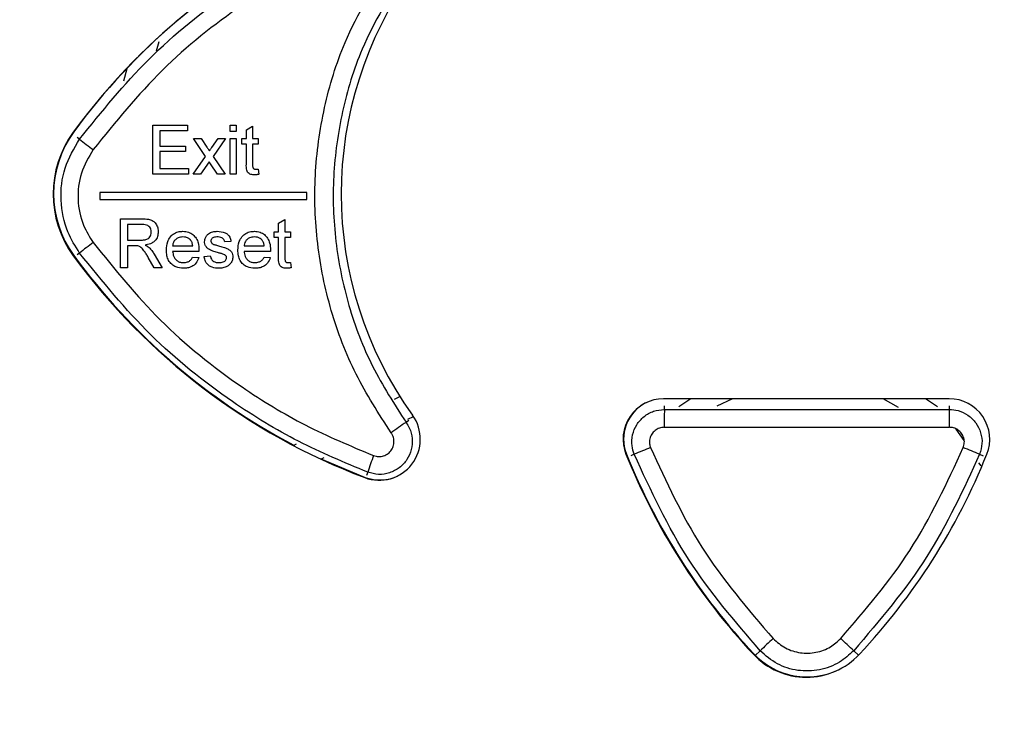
# Paper-space layout 'Sheet2' of a CAD drawing. Header units: millimetres. Extents: x -8 to 412, y -20 to 277.
# Tile 10 of 40: x 76.94 to 85.21, y 157.36 to 163.37. Entities that reach past the tile are written whole.
import ezdxf

# ---------------------------------------------------------------- set-up
doc = ezdxf.new("R2010")
doc.units = ezdxf.units.MM
doc.header["$PDSIZE"] = -1
doc.styles.add('SLDTEXTSTYLE1', font='TXT', dxfattribs={"width": 0.75})
doc.dimstyles.new('SLDDIMSTYLE1', dxfattribs={"dimtxt": 2.5, "dimasz": 3, "dimexe": 0, "dimexo": 0.0625, "dimtad": 1, "dimdec": 1, "dimlfac": 5, "dimrnd": 1e-09, "dimzin": 4, "dimdsep": 46, "dimtxsty": 'SLDTEXTSTYLE1', "dimblk1": 'CLOSED', "dimblk2": 'CLOSED', "dimsah": 1, "dimcen": 0.09, "dimadec": 0, "dimazin": 1, "dimtfac": 1, "dimtofl": 0, "dimtmove": 0, "dimatfit": 3, "dimldrblk": 'CLOSED', "dimfxl": 1, "dimfrac": 2, "dimtolj": 1, "dimtzin": 12, "dimarcsym": 0})

# ---------------------------------------------------------------- blocks, each defined once
blk = doc.blocks.new('_Closed')
at = {"color": 0, "linetype": 'ByBlock', "lineweight": -2}
for p, q in [((-1, 0.166667), (0, 0)), ((-1, 0.166667), (-1, -0.166667)), ((0, 0), (-1, -0.166667)), ((0, 0), (-1, 0))]:
    blk.add_line(p, q, dxfattribs=at)
blk = doc.blocks.new('_D_26')
at = {"color": 0, "linetype": 'Continuous', "lineweight": -2}
for p, q in [((73.7695, 236.7379), (45.9028, 236.7379)), ((45.9028, 233.7379), (45.9028, 47.3379)), ((85.1498, 44.3379), (45.9028, 44.3379))]:
    blk.add_line(p, q, dxfattribs=at)
at = {"layer": 'Defpoints', "color": 0}
for p in [(73.832, 236.7379), (45.9028, 44.3379), (85.2123, 44.3379)]:
    blk.add_point(p, dxfattribs=at)
at = {"color": 0, "lineweight": -2, "xscale": 3, "yscale": 3, "zscale": 3}
for p, rotation in [((45.9028, 236.7379), 90), ((45.9028, 44.3379), 270)]:
    blk.add_blockref('_Closed', p, dxfattribs=dict(at, rotation=rotation))
at = {"color": 0, "lineweight": 18, "insert": (42.7778, 140.5379), "char_height": 2.5, "attachment_point": 2, "rotation": 90, "style": 'SLDTEXTSTYLE1'}
blk.add_mtext('\\A1;962.0', dxfattribs=at)

psp = doc.layouts.new('Sheet2')

# ---------------------------------------------------------------- linework, layer by layer
at = {"color": 7, "linetype": 'Continuous', "lineweight": 25}
for p, q in [((78.1095, 163.1863), (78.0879, 163.1074)), ((78.1095, 163.1863), (78.0879, 163.1075)), ((77.8405, 162.9582), (77.812, 162.8541)), ((78.0599, 162.4842), (78.3497, 162.4842)), ((78.0599, 162.0733), (78.0599, 162.4842)), ((78.3497, 162.4842), (78.3497, 162.4368)), ((78.7079, 162.4842), (78.7606, 162.4842)), ((78.7079, 162.4315), (78.7079, 162.4842)), ((78.7606, 162.4842), (78.7606, 162.4315)), ((78.8449, 162.4467), (78.8976, 162.4767)), ((78.8976, 162.4767), (78.8976, 162.3736)), ((78.1179, 162.4368), (78.1179, 162.3104)), ((78.3497, 162.4368), (78.1179, 162.4368)), ((78.4023, 162.3736), (78.4655, 162.3736)), ((78.5024, 162.2234), (78.4023, 162.3736)), ((78.4655, 162.3736), (78.5141, 162.3007)), ((78.555, 162.2984), (78.6078, 162.3736)), ((78.6709, 162.3736), (78.5656, 162.2235)), ((78.6078, 162.3736), (78.6709, 162.3736)), ((78.7606, 162.4315), (78.7079, 162.4315)), ((78.7079, 162.3736), (78.7606, 162.3736)), ((78.7079, 162.0733), (78.7079, 162.3736)), ((78.7606, 162.3736), (78.7606, 162.0733)), ((78.808, 162.3736), (78.8449, 162.3736)), ((78.808, 162.3262), (78.808, 162.3736)), ((78.8449, 162.3736), (78.8449, 162.4467)), ((78.8976, 162.3736), (78.945, 162.3736)), ((78.945, 162.3736), (78.945, 162.3262)), ((78.1179, 162.3104), (78.3339, 162.3104)), ((78.3339, 162.3104), (78.3339, 162.263)), ((78.8449, 162.3262), (78.808, 162.3262)), ((78.8449, 162.1577), (78.8449, 162.3262)), ((78.8976, 162.3262), (78.8976, 162.1558)), ((78.945, 162.3262), (78.8976, 162.3262)), ((78.1179, 162.263), (78.1179, 162.1207)), ((78.3339, 162.263), (78.1179, 162.263)), ((78.3971, 162.0733), (78.5024, 162.2234)), ((78.5656, 162.2235), (78.6658, 162.0733)), ((78.1179, 162.1207), (78.3602, 162.1207)), ((78.3602, 162.1207), (78.3602, 162.0733)), ((78.5331, 162.1773), (78.4602, 162.0733)), ((78.5442, 162.161), (78.5331, 162.1773)), ((78.6026, 162.0733), (78.5442, 162.161)), ((78.3602, 162.0733), (78.0599, 162.0733)), ((78.4602, 162.0733), (78.3971, 162.0733)), ((78.6658, 162.0733), (78.6026, 162.0733)), ((78.7606, 162.0733), (78.7079, 162.0733)), ((78.945, 162.1168), (78.9503, 162.0726)), ((79.354, 161.9198), (77.614, 161.9198)), ((77.614, 161.9198), (77.614, 161.8598)), ((79.354, 161.8598), (79.354, 161.9198)), ((77.614, 161.8598), (79.354, 161.8598)), ((77.7886, 161.6994), (77.9669, 161.6994)), ((77.7886, 161.2885), (77.7886, 161.6994)), ((77.969, 161.652), (77.8465, 161.652)), ((77.8465, 161.652), (77.8465, 161.5203)), ((79.1162, 161.6619), (79.1689, 161.6918)), ((79.1162, 161.5888), (79.1162, 161.6619)), ((79.1689, 161.6918), (79.1689, 161.5888)), ((79.0793, 161.5888), (79.1162, 161.5888)), ((79.0793, 161.5413), (79.0793, 161.5888)), ((79.1162, 161.5413), (79.0793, 161.5413)), ((79.1162, 161.3728), (79.1162, 161.5413)), ((79.1689, 161.5888), (79.2163, 161.5888)), ((79.1689, 161.5413), (79.1689, 161.3709)), ((79.2163, 161.5413), (79.1689, 161.5413)), ((79.2163, 161.5888), (79.2163, 161.5413)), ((77.8465, 161.5203), (77.9566, 161.5203)), ((77.9059, 161.4729), (77.8465, 161.4729)), ((77.8465, 161.4729), (77.8465, 161.2885)), ((78.2259, 161.4729), (78.3944, 161.4729)), ((78.7158, 161.5097), (78.6631, 161.5045)), ((78.8264, 161.4729), (78.995, 161.4729)), ((78.0709, 161.4019), (78.1384, 161.2885)), ((78.4469, 161.4254), (78.2259, 161.4254)), ((78.3939, 161.378), (78.4455, 161.3728)), ((78.4893, 161.3833), (78.542, 161.3886)), ((79.0475, 161.4254), (78.8264, 161.4254)), ((78.9945, 161.378), (79.0461, 161.3728)), ((78.0719, 161.2885), (78.0207, 161.3752)), ((79.2163, 161.3319), (79.2216, 161.2877)), ((77.8465, 161.2885), (77.7886, 161.2885)), ((78.1384, 161.2885), (78.0719, 161.2885)), ((80.0902, 160.1852), (80.1354, 160.2059)), ((84.7497, 160.1876), (82.3497, 160.1876)), ((82.5802, 160.1876), (82.4784, 160.1189)), ((82.9279, 160.1876), (82.7976, 160.1253)), ((82.9279, 160.1876), (82.7978, 160.1254)), ((84.3234, 160.1127), (84.1936, 160.1876)), ((84.3232, 160.1128), (84.1936, 160.1876)), ((84.6512, 160.1189), (84.5494, 160.1876)), ((80.2027, 160.0167), (80.249, 160.038)), ((84.8742, 159.8357), (84.8091, 159.9322)), ((79.2397, 159.795), (79.2674, 159.8077)), ((79.4705, 159.6808), (79.4984, 159.6936)), ((85.0176, 159.6232), (84.9991, 159.6506))]:
    psp.add_line(p, q, dxfattribs=at)
at = {"color": 8, "linetype": 'Continuous', "lineweight": 25}
for p, q in [((77.4444, 162.3685), (77.425, 162.3827)), ((77.4444, 161.411), (77.425, 161.3968)), ((82.357, 160.0975), (82.357, 160.1285)), ((84.751, 160.0975), (84.751, 160.1285)), ((80.1869, 159.9895), (80.2102, 160.0063)), ((82.1032, 159.721), (82.0746, 159.7094)), ((85.0048, 159.721), (85.0334, 159.7094)), ((79.8651, 159.5701), (79.855, 159.5434)), ((83.1611, 158.0709), (83.1199, 158.0322)), ((83.9469, 158.0709), (83.9869, 158.0332))]:
    psp.add_line(p, q, dxfattribs=at)
at = {"color": 7, "linetype": 'Continuous', "lineweight": 25, "flags": 128}
psp.add_lwpolyline([(79.475, 159.6829), (79.4846, 159.6784), (79.8441, 159.5274)], dxfattribs=at)
at = {"color": 7, "linetype": 'Continuous', "lineweight": 25}
for centre, radius, start, end in [((81.7499, 159.2391), 5.4, 110.71547, 143.81616), ((81.7542, 159.2413), 5.4, 116.79134, 143.81616), ((82.8217, 161.9076), 3.18, 144.23556, 215.76444), ((78.1017, 161.9076), 0.88, 143.81616, 216.18384), ((78.106, 161.9098), 0.88, 143.81616, 216.18384), ((78.4221, 163.516), 1.5074, 229.56883, 235.05783), ((78.4221, 160.2636), 1.5074, 124.94217, 130.43117), ((81.7499, 164.5761), 5.4, 216.18384, 249.28453), ((81.7542, 164.5783), 5.4, 216.18384, 242.30198), ((82.3497, 159.8476), 0.34, 90, 201.88648), ((82.354, 159.8498), 0.34, 117.03336, 201.88648), ((84.7497, 159.8476), 0.34, 338.11352, 90), ((87.0149, 159.9804), 4.6594, 178.55948, 180.40163), ((80.0931, 159.9804), 4.6594, 359.59837, 1.44052), ((79.9617, 159.8476), 0.3447, 249.28453, 35.76444), ((81.7326, 157.6392), 2.813, 123.33274, 126.44994), ((87.0493, 161.736), 5.4, 201.88648, 223.13816), ((86.41, 149.4004), 11.1831, 111.89028, 112.65068), ((80.698, 149.4004), 11.1831, 67.34932, 68.10972), ((81.4196, 159.1051), 1.6225, 158.10353, 163.34519), ((87.045, 161.7338), 5.4, 201.88648, 223.13816), ((80.0544, 161.7338), 5.4, 316.86184, 338.11352), ((79.966, 159.8498), 0.3447, 249.28453, 296.36631), ((102.8532, 137.3117), 28.6134, 133.18938, 133.48886), ((64.2548, 137.3117), 28.6134, 46.51114, 46.81062), ((83.5497, 158.4586), 0.61, 223.13816, 316.86184), ((83.554, 158.4608), 0.61, 223.13816, 296.41436)]:
    psp.add_arc(centre, radius, start, end, dxfattribs=at)
for centre, major_axis, ratio in [((83.554, 167.0261), (132.2099, 0), 0.052408), ((83.554, 166.8763), (132.3599, 0), 0.052348)]:
    psp.add_ellipse(centre, major_axis=major_axis, ratio=ratio, start_param=4.703335, end_param=4.721443, dxfattribs=at)
for points, knots in [([(77.4444, 162.3685), (77.6304, 162.5988), (78.0077, 163.0662), (78.6453, 163.5773), (79.2706, 163.961), (79.666, 164.1262), (79.8651, 164.2094)], [0, 0, 0, 0, 0.287522, 0.583388, 0.790182, 1, 1, 1, 1]), ([(79.9141, 164.0693), (79.7231, 163.9897), (79.3384, 163.8294), (78.7368, 163.4614), (78.113, 162.9644), (77.7452, 162.5104), (77.5587, 162.2803)], [0, 0, 0, 0, 0.2068314, 0.4166825, 0.704173, 1, 1, 1, 1]), ([(80.0613, 159.9019), (79.9573, 160.0629), (79.7491, 160.3848), (79.5439, 160.925), (79.4282, 161.4889), (79.4081, 162.0655), (79.4884, 162.6354), (79.6769, 163.2611), (79.92, 163.6509), (80.0613, 163.8776)], [0, 0, 0, 0, 0.135325, 0.270649, 0.405946, 0.541243, 0.676543, 0.811843, 1, 1, 1, 1]), ([(80.1869, 163.7901), (80.0519, 163.5733), (79.8198, 163.2006), (79.6398, 162.6025), (79.5631, 162.0577), (79.5823, 161.5066), (79.6928, 160.9675), (79.8887, 160.4511), (80.0875, 160.1434), (80.1869, 159.9895)], [0, 0, 0, 0, 0.188134, 0.323443, 0.458752, 0.594063, 0.729374, 0.864687, 1, 1, 1, 1]), ([(77.4444, 161.411), (77.4084, 161.4689), (77.324, 161.6042), (77.275, 161.8543), (77.3046, 162.1318), (77.3978, 162.2896), (77.4444, 162.3685)], [0, 0, 0, 0, 0.199535, 0.466267, 0.73314, 1, 1, 1, 1]), ([(78.5141, 162.3007), (78.5158, 162.2981), (78.5201, 162.2916), (78.5272, 162.2814), (78.5323, 162.2736), (78.5349, 162.2697)], [0, 0, 0, 0, 0.249991, 0.624995, 1, 1, 1, 1]), ([(78.5349, 162.2697), (78.5382, 162.2745), (78.5433, 162.2817), (78.55, 162.2912), (78.5534, 162.296), (78.555, 162.2984)], [0, 0, 0, 0, 0.5, 0.75, 1, 1, 1, 1]), ([(77.5587, 162.2803), (77.5206, 162.2159), (77.4445, 162.0872), (77.4203, 161.8609), (77.4603, 161.6568), (77.5292, 161.5465), (77.5587, 161.4993)], [0, 0, 0, 0, 0.266888, 0.533727, 0.800435, 1, 1, 1, 1]), ([(78.9131, 162.068), (78.9032, 162.0684), (78.8871, 162.0691), (78.8669, 162.0783), (78.8539, 162.0909), (78.8439, 162.1181), (78.8445, 162.1407), (78.8449, 162.1577)], [0, 0, 0, 0, 0.223353, 0.358614, 0.494472, 0.620505, 1, 1, 1, 1]), ([(78.8976, 162.1558), (78.8977, 162.151), (78.8979, 162.1421), (78.8985, 162.1308), (78.9028, 162.1233), (78.9078, 162.1186), (78.9153, 162.1158), (78.921, 162.1156), (78.9243, 162.1154)], [0, 0, 0, 0, 0.255451, 0.469253, 0.585882, 0.701795, 0.825265, 1, 1, 1, 1]), ([(78.9503, 162.0726), (78.9472, 162.0719), (78.9411, 162.0707), (78.9287, 162.0687), (78.9194, 162.0683), (78.9131, 162.068)], [0, 0, 0, 0, 0.250212, 0.500496, 1, 1, 1, 1]), ([(78.9243, 162.1154), (78.926, 162.1155), (78.9295, 162.1155), (78.9347, 162.1158), (78.9398, 162.1162), (78.9433, 162.1166), (78.945, 162.1168)], [0, 0, 0, 0, 0.249918, 0.4998555, 0.7498893, 1, 1, 1, 1]), ([(77.9669, 161.6994), (77.986, 161.6989), (78.0157, 161.6982), (78.0552, 161.6865), (78.0816, 161.6638), (78.0991, 161.6321), (78.1042, 161.6053), (78.1046, 161.5908), (78.1047, 161.5886)], [0, 0, 0, 0, 0.282742, 0.440881, 0.600617, 0.784956, 0.96772, 1, 1, 1, 1]), ([(78.0467, 161.5874), (78.0461, 161.5954), (78.0448, 161.6103), (78.0337, 161.6292), (78.0175, 161.6434), (77.9947, 161.6509), (77.978, 161.6516), (77.969, 161.652)], [0, 0, 0, 0, 0.209813, 0.385301, 0.560881, 0.76573, 1, 1, 1, 1]), ([(77.9566, 161.5203), (77.9676, 161.5206), (77.987, 161.521), (78.0123, 161.5273), (78.0296, 161.5395), (78.0404, 161.5557), (78.046, 161.5722), (78.0465, 161.5832), (78.0467, 161.5874)], [0, 0, 0, 0, 0.25762, 0.454783, 0.599043, 0.743162, 0.90207, 1, 1, 1, 1]), ([(78.1047, 161.5886), (78.1035, 161.5753), (78.1013, 161.5485), (78.0804, 161.5149), (78.0468, 161.49), (78.0169, 161.4816), (77.9982, 161.4785), (77.9957, 161.4781)], [0, 0, 0, 0, 0.2319658, 0.4664257, 0.6663956, 0.9552787, 1, 1, 1, 1]), ([(78.1732, 161.4361), (78.1748, 161.4604), (78.1773, 161.5), (78.2047, 161.5485), (78.2391, 161.5781), (78.2772, 161.5924), (78.3017, 161.5936), (78.312, 161.594)], [0, 0, 0, 0, 0.3050035, 0.4966097, 0.6885562, 0.8704267, 1, 1, 1, 1]), ([(78.3117, 161.5466), (78.2981, 161.5453), (78.2751, 161.5431), (78.2479, 161.5246), (78.2317, 161.5028), (78.227, 161.4841), (78.226, 161.4745), (78.2259, 161.4729)], [0, 0, 0, 0, 0.323748, 0.545523, 0.768018, 0.961328, 1, 1, 1, 1]), ([(78.3751, 161.5214), (78.3708, 161.5254), (78.3598, 161.5355), (78.3376, 161.545), (78.3201, 161.5461), (78.3117, 161.5466)], [0, 0, 0, 0, 0.25004, 0.639889, 1, 1, 1, 1]), ([(78.312, 161.594), (78.3284, 161.5927), (78.3586, 161.5903), (78.3973, 161.5676), (78.4255, 161.5362), (78.4442, 161.4918), (78.446, 161.4582), (78.4471, 161.4389)], [0, 0, 0, 0, 0.210848, 0.388825, 0.56643, 0.751061, 1, 1, 1, 1]), ([(78.4945, 161.5069), (78.4949, 161.5132), (78.4959, 161.5285), (78.5056, 161.5513), (78.5185, 161.5659), (78.5266, 161.5722), (78.5275, 161.573)], [0, 0, 0, 0, 0.247437, 0.596739, 0.951756, 1, 1, 1, 1]), ([(78.5275, 161.573), (78.5331, 161.5764), (78.5441, 161.5834), (78.5689, 161.5916), (78.5882, 161.5931), (78.6011, 161.594)], [0, 0, 0, 0, 0.2519191, 0.5035301, 1, 1, 1, 1]), ([(78.6049, 161.5466), (78.593, 161.5463), (78.5766, 161.5458), (78.5586, 161.5357), (78.5508, 161.527), (78.5476, 161.5185), (78.5473, 161.514), (78.5472, 161.5123)], [0, 0, 0, 0, 0.4711464, 0.6444254, 0.8177399, 0.9303833, 1, 1, 1, 1]), ([(78.6011, 161.594), (78.6235, 161.5922), (78.6549, 161.5896), (78.69, 161.5688), (78.7088, 161.5436), (78.7132, 161.5222), (78.7158, 161.5097)], [0, 0, 0, 0, 0.420194, 0.589396, 0.76025, 1, 1, 1, 1]), ([(78.6631, 161.5045), (78.6613, 161.5116), (78.6582, 161.5237), (78.6456, 161.5365), (78.6294, 161.5447), (78.6151, 161.5464), (78.6061, 161.5466), (78.6049, 161.5466)], [0, 0, 0, 0, 0.2737904, 0.4659932, 0.6579482, 0.9555634, 1, 1, 1, 1]), ([(78.7738, 161.4361), (78.7754, 161.4604), (78.7779, 161.5), (78.8053, 161.5485), (78.8397, 161.5781), (78.8777, 161.5924), (78.9023, 161.5936), (78.9126, 161.594)], [0, 0, 0, 0, 0.305026, 0.496641, 0.688597, 0.870459, 1, 1, 1, 1]), ([(78.9123, 161.5466), (78.8987, 161.5453), (78.8757, 161.5431), (78.8485, 161.5246), (78.8323, 161.5028), (78.8276, 161.4841), (78.8266, 161.4745), (78.8264, 161.4729)], [0, 0, 0, 0, 0.323783, 0.545556, 0.768051, 0.961361, 1, 1, 1, 1]), ([(78.9757, 161.5214), (78.9714, 161.5254), (78.9604, 161.5355), (78.9382, 161.545), (78.9207, 161.5461), (78.9123, 161.5466)], [0, 0, 0, 0, 0.2500749, 0.6398755, 1, 1, 1, 1]), ([(78.9126, 161.594), (78.9289, 161.5927), (78.9592, 161.5903), (78.9979, 161.5676), (79.0261, 161.5362), (79.0448, 161.4918), (79.0466, 161.4582), (79.0477, 161.4389)], [0, 0, 0, 0, 0.210791, 0.38874, 0.566317, 0.750951, 1, 1, 1, 1]), ([(77.5587, 161.4993), (77.7396, 161.2754), (78.1068, 160.8211), (78.7273, 160.3244), (79.3357, 159.9516), (79.7204, 159.7911), (79.9141, 159.7102)], [0, 0, 0, 0, 0.287487, 0.583318, 0.790149, 1, 1, 1, 1]), ([(77.9344, 161.471), (77.9321, 161.4714), (77.9274, 161.4721), (77.9178, 161.4727), (77.9107, 161.4728), (77.9059, 161.4729)], [0, 0, 0, 0, 0.250226, 0.50042, 1, 1, 1, 1]), ([(78.0207, 161.3752), (78.015, 161.3848), (78.0035, 161.4038), (77.9844, 161.4324), (77.9638, 161.4596), (77.9432, 161.4676), (77.9344, 161.471)], [0, 0, 0, 0, 0.252644, 0.505383, 0.789354, 1, 1, 1, 1]), ([(77.9957, 161.4781), (77.9985, 161.4767), (78.0042, 161.4738), (78.0153, 161.4678), (78.0227, 161.4618), (78.0276, 161.4579)], [0, 0, 0, 0, 0.250462, 0.501004, 1, 1, 1, 1]), ([(78.3944, 161.4729), (78.3939, 161.4773), (78.3927, 161.4861), (78.3883, 161.5023), (78.3817, 161.5143), (78.3757, 161.5207), (78.3751, 161.5214)], [0, 0, 0, 0, 0.2514644, 0.5034611, 0.9460656, 1, 1, 1, 1]), ([(78.6114, 161.413), (78.5984, 161.417), (78.5725, 161.4247), (78.5384, 161.4362), (78.5131, 161.4545), (78.4991, 161.4764), (78.495, 161.495), (78.4946, 161.505), (78.4945, 161.5069)], [0, 0, 0, 0, 0.251548, 0.497617, 0.656299, 0.815557, 0.964161, 1, 1, 1, 1]), ([(78.5472, 161.5123), (78.5473, 161.5109), (78.5474, 161.507), (78.5493, 161.5015), (78.5517, 161.498), (78.5527, 161.4966)], [0, 0, 0, 0, 0.2523401, 0.6887057, 1, 1, 1, 1]), ([(78.5527, 161.4966), (78.5539, 161.4952), (78.5562, 161.4925), (78.5621, 161.4883), (78.5669, 161.486), (78.5701, 161.4845)], [0, 0, 0, 0, 0.25186, 0.504403, 1, 1, 1, 1]), ([(78.5701, 161.4845), (78.5734, 161.4835), (78.5816, 161.4808), (78.595, 161.4772), (78.605, 161.4744), (78.61, 161.473)], [0, 0, 0, 0, 0.2500394, 0.6250019, 1, 1, 1, 1]), ([(78.61, 161.473), (78.6233, 161.4688), (78.6501, 161.4603), (78.6855, 161.4496), (78.7119, 161.4319), (78.7267, 161.4112), (78.7312, 161.3922), (78.7315, 161.3817), (78.7316, 161.3787)], [0, 0, 0, 0, 0.251781, 0.503723, 0.657475, 0.812079, 0.945294, 1, 1, 1, 1]), ([(78.995, 161.4729), (78.9945, 161.4773), (78.9933, 161.4861), (78.9889, 161.5023), (78.9823, 161.5143), (78.9763, 161.5207), (78.9757, 161.5214)], [0, 0, 0, 0, 0.251471, 0.503475, 0.946124, 1, 1, 1, 1]), ([(79.8651, 159.5701), (79.6688, 159.6521), (79.2734, 159.8171), (78.6551, 160.1958), (78.014, 160.7072), (77.6361, 161.1742), (77.4444, 161.411)], [0, 0, 0, 0, 0.2067941, 0.4166119, 0.7041359, 1, 1, 1, 1]), ([(78.0276, 161.4579), (78.0319, 161.4537), (78.0403, 161.4454), (78.0553, 161.427), (78.0647, 161.4119), (78.0709, 161.4019)], [0, 0, 0, 0, 0.250417, 0.501051, 1, 1, 1, 1]), ([(78.3148, 161.2832), (78.2937, 161.285), (78.2585, 161.2879), (78.2164, 161.3151), (78.1902, 161.3487), (78.1753, 161.3906), (78.1739, 161.4204), (78.1732, 161.4361)], [0, 0, 0, 0, 0.265579, 0.443266, 0.620958, 0.800231, 1, 1, 1, 1]), ([(78.2259, 161.4254), (78.2276, 161.4111), (78.2306, 161.3872), (78.2484, 161.3581), (78.2708, 161.34), (78.2946, 161.3316), (78.3097, 161.3309), (78.3156, 161.3306)], [0, 0, 0, 0, 0.2948444, 0.491112, 0.6875836, 0.8795376, 1, 1, 1, 1]), ([(78.3156, 161.3306), (78.3275, 161.3315), (78.3475, 161.3329), (78.3725, 161.3468), (78.3861, 161.3627), (78.3918, 161.3739), (78.3939, 161.378)], [0, 0, 0, 0, 0.36589, 0.611882, 0.858236, 1, 1, 1, 1]), ([(78.4471, 161.4389), (78.4471, 161.4378), (78.4471, 161.4356), (78.447, 161.4311), (78.4469, 161.4277), (78.4469, 161.4254)], [0, 0, 0, 0, 0.250002, 0.500004, 1, 1, 1, 1]), ([(78.614, 161.2832), (78.5949, 161.2843), (78.565, 161.286), (78.5283, 161.3049), (78.5045, 161.3322), (78.4936, 161.3603), (78.4901, 161.3787), (78.4893, 161.3833)], [0, 0, 0, 0, 0.319499, 0.500689, 0.682476, 0.920616, 1, 1, 1, 1]), ([(78.542, 161.3886), (78.5441, 161.3791), (78.5477, 161.3633), (78.5621, 161.3455), (78.581, 161.3345), (78.5994, 161.3309), (78.6114, 161.3307), (78.6146, 161.3306)], [0, 0, 0, 0, 0.280186, 0.464717, 0.649403, 0.908309, 1, 1, 1, 1]), ([(78.6609, 161.3976), (78.6569, 161.3993), (78.6489, 161.4026), (78.6323, 161.4075), (78.6198, 161.4108), (78.6114, 161.413)], [0, 0, 0, 0, 0.250351, 0.50051, 1, 1, 1, 1]), ([(78.7316, 161.3787), (78.7304, 161.3679), (78.728, 161.3463), (78.7106, 161.3186), (78.6832, 161.2971), (78.6497, 161.2851), (78.625, 161.2838), (78.614, 161.2832)], [0, 0, 0, 0, 0.190525, 0.382145, 0.561901, 0.803948, 1, 1, 1, 1]), ([(78.6789, 161.3733), (78.6787, 161.3761), (78.6782, 161.3815), (78.6732, 161.3894), (78.667, 161.3944), (78.6624, 161.3969), (78.6609, 161.3976)], [0, 0, 0, 0, 0.254455, 0.510013, 0.845466, 1, 1, 1, 1]), ([(78.9153, 161.2832), (78.8943, 161.285), (78.8591, 161.2879), (78.817, 161.3151), (78.7908, 161.3487), (78.7759, 161.3906), (78.7745, 161.4204), (78.7738, 161.4361)], [0, 0, 0, 0, 0.265604, 0.443276, 0.620953, 0.800239, 1, 1, 1, 1]), ([(78.8264, 161.4254), (78.8282, 161.4111), (78.8312, 161.3872), (78.849, 161.3581), (78.8714, 161.34), (78.8952, 161.3316), (78.9103, 161.3309), (78.9162, 161.3306)], [0, 0, 0, 0, 0.294868, 0.49114, 0.687617, 0.879561, 1, 1, 1, 1]), ([(78.9162, 161.3306), (78.9281, 161.3315), (78.9481, 161.3329), (78.9731, 161.3468), (78.9867, 161.3627), (78.9924, 161.3739), (78.9945, 161.378)], [0, 0, 0, 0, 0.3657952, 0.6117645, 0.8580968, 1, 1, 1, 1]), ([(79.0477, 161.4389), (79.0477, 161.4378), (79.0477, 161.4356), (79.0476, 161.4311), (79.0475, 161.4277), (79.0475, 161.4254)], [0, 0, 0, 0, 0.250002, 0.500004, 1, 1, 1, 1]), ([(78.4455, 161.3728), (78.4388, 161.3563), (78.4264, 161.3257), (78.3892, 161.2974), (78.3513, 161.2848), (78.3267, 161.2837), (78.3148, 161.2832)], [0, 0, 0, 0, 0.306796, 0.569294, 0.790688, 1, 1, 1, 1]), ([(78.6146, 161.3306), (78.6272, 161.3312), (78.6448, 161.332), (78.6644, 161.3435), (78.6737, 161.3538), (78.6784, 161.3644), (78.6788, 161.3708), (78.6789, 161.3733)], [0, 0, 0, 0, 0.432106, 0.605222, 0.778238, 0.910803, 1, 1, 1, 1]), ([(79.0461, 161.3728), (79.0394, 161.3563), (79.027, 161.3257), (78.9898, 161.2974), (78.9519, 161.2848), (78.9273, 161.2837), (78.9153, 161.2832)], [0, 0, 0, 0, 0.306827, 0.569368, 0.790757, 1, 1, 1, 1]), ([(79.1844, 161.2832), (79.1745, 161.2836), (79.1585, 161.2842), (79.1382, 161.2935), (79.1252, 161.3061), (79.1152, 161.3333), (79.1158, 161.3559), (79.1162, 161.3728)], [0, 0, 0, 0, 0.223354, 0.358606, 0.494454, 0.620487, 1, 1, 1, 1]), ([(79.1689, 161.3709), (79.169, 161.3661), (79.1692, 161.3573), (79.1698, 161.346), (79.1741, 161.3385), (79.1792, 161.3338), (79.1867, 161.331), (79.1923, 161.3307), (79.1956, 161.3306)], [0, 0, 0, 0, 0.255458, 0.469276, 0.585908, 0.701822, 0.825287, 1, 1, 1, 1]), ([(79.1956, 161.3306), (79.1974, 161.3306), (79.2008, 161.3307), (79.206, 161.331), (79.2111, 161.3314), (79.2146, 161.3318), (79.2163, 161.3319)], [0, 0, 0, 0, 0.249935, 0.49989, 0.749907, 1, 1, 1, 1]), ([(79.2216, 161.2877), (79.2185, 161.2871), (79.2124, 161.2858), (79.2, 161.2839), (79.1907, 161.2835), (79.1844, 161.2832)], [0, 0, 0, 0, 0.250229, 0.50053, 1, 1, 1, 1]), ([(82.1032, 159.721), (82.0958, 159.7445), (82.0791, 159.7974), (82.0851, 159.8852), (82.1203, 159.9718), (82.1827, 160.0413), (82.2647, 160.0884), (82.3262, 160.0945), (82.357, 160.0975)], [0, 0, 0, 0, 0.137938, 0.31032, 0.482715, 0.655129, 0.827558, 1, 1, 1, 1]), ([(84.751, 160.0975), (84.7756, 160.0956), (84.8309, 160.0912), (84.9101, 160.0526), (84.9771, 159.9875), (85.0181, 159.9035), (85.031, 159.8099), (85.0135, 159.7506), (85.0048, 159.721)], [0, 0, 0, 0, 0.138055, 0.3104719, 0.4828659, 0.6552455, 0.8276225, 1, 1, 1, 1]), ([(80.1869, 159.9895), (80.1964, 159.9744), (80.2226, 159.9333), (80.2427, 159.8542), (80.2358, 159.7602), (80.1978, 159.6736), (80.1332, 159.6044), (80.0496, 159.561), (79.9555, 159.5457), (79.8952, 159.562), (79.8651, 159.5701)], [0, 0, 0, 0, 0.0758475, 0.2078321, 0.3398446, 0.4718877, 0.6039493, 0.7360034, 0.8680187, 1, 1, 1, 1]), ([(79.9141, 159.7102), (79.9279, 159.7065), (79.9555, 159.6991), (79.9986, 159.7061), (80.0368, 159.7259), (80.0663, 159.7576), (80.0837, 159.7972), (80.0869, 159.8401), (80.0777, 159.8763), (80.0657, 159.8951), (80.0613, 159.9019)], [0, 0, 0, 0, 0.132153, 0.264309, 0.396434, 0.528481, 0.660434, 0.79232, 0.924192, 1, 1, 1, 1]), ([(82.3556, 159.9477), (82.3417, 159.9464), (82.3138, 159.9436), (82.2766, 159.9223), (82.2484, 159.8908), (82.2324, 159.8516), (82.2297, 159.8118), (82.2372, 159.7879), (82.2406, 159.7772)], [0, 0, 0, 0, 0.17253, 0.34502, 0.517442, 0.689795, 0.862108, 1, 1, 1, 1]), ([(84.8674, 159.7772), (84.8714, 159.7906), (84.8793, 159.8175), (84.8735, 159.8599), (84.8549, 159.8979), (84.8245, 159.9274), (84.7886, 159.9449), (84.7635, 159.9468), (84.7524, 159.9477)], [0, 0, 0, 0, 0.172317, 0.344628, 0.516974, 0.689388, 0.861874, 1, 1, 1, 1]), ([(82.2406, 159.7772), (82.3724, 159.491), (82.6406, 158.9085), (83.0577, 158.4213), (83.2699, 158.1736)], [0, 0, 0, 0, 0.49139, 1, 1, 1, 1]), ([(83.8381, 158.1736), (84.0435, 158.4126), (84.4613, 158.899), (84.7305, 159.4811), (84.8674, 159.7772)], [0, 0, 0, 0, 0.491396, 1, 1, 1, 1]), ([(83.1611, 158.0709), (82.95, 158.3169), (82.5206, 158.8175), (82.2439, 159.4164), (82.1032, 159.721)], [0, 0, 0, 0, 0.491403, 1, 1, 1, 1]), ([(85.0048, 159.721), (84.8693, 159.4265), (84.5937, 158.8273), (84.165, 158.3259), (83.9469, 158.0709)], [0, 0, 0, 0, 0.4914, 1, 1, 1, 1]), ([(83.2699, 158.1736), (83.3031, 158.1446), (83.3695, 158.0867), (83.4986, 158.0477), (83.6311, 158.0513), (83.7508, 158.095), (83.8108, 158.149), (83.8381, 158.1736)], [0, 0, 0, 0, 0.206679, 0.413421, 0.620193, 0.82694, 1, 1, 1, 1]), ([(83.9469, 158.0709), (83.9091, 158.0369), (83.8262, 157.9622), (83.6606, 157.9017), (83.4774, 157.8966), (83.2988, 157.9507), (83.207, 158.0308), (83.1611, 158.0709)], [0, 0, 0, 0, 0.173099, 0.379832, 0.586561, 0.793281, 1, 1, 1, 1])]:
    psp.add_open_spline(points, degree=3, knots=knots, dxfattribs=at)

# ---------------------------------------------------------------- dimensions: what is measured, and where the dimension line sits
at = {"color": 7, "linetype": 'Continuous', "lineweight": 18}
dim = psp.add_linear_dim(base=(45.9028, 44.3379), p1=(73.832, 236.7379), p2=(85.2123, 44.3379), angle=90, dimstyle='SLDDIMSTYLE1', dxfattribs=at)
dim.commit()
dim.dimension.update_dxf_attribs({"geometry": '_D_26', "text_midpoint": (45.9028, 140.5379), "dimtype": 160})

doc.saveas('drawing.dxf')
